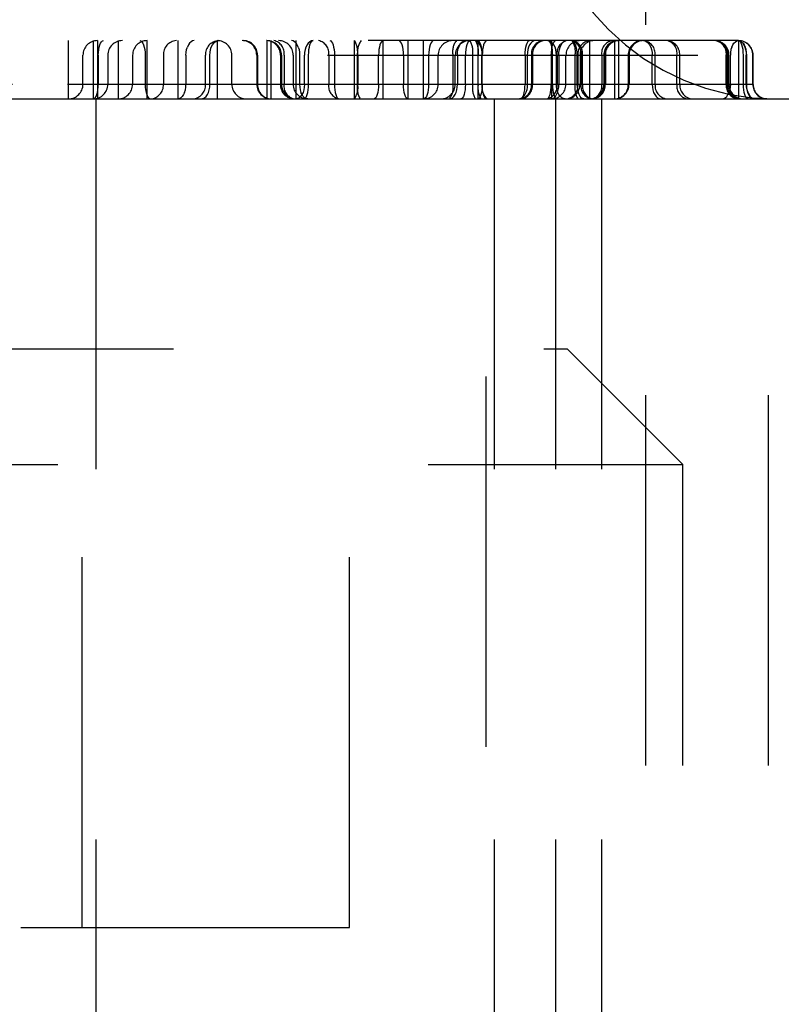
# Model space of a CAD drawing. Header units: inches. Extents: x 1907 to 2452, y -210 to -54.
# Tile 14 of 256: x 1920.145 to 1920.35, y -164.633 to -164.367. Entities that reach past the tile are written whole.
import ezdxf

# ---------------------------------------------------------------- set-up
doc = ezdxf.new("R2010")
doc.units = ezdxf.units.IN
doc.header["$LTSCALE"] = 0.5
doc.header["$MEASUREMENT"] = 0
doc.linetypes.add('HIDDEN', pattern=[0.22499999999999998, 0.15, -0.075])
doc.layers.add('SID-M-H', color=4, linetype='HIDDEN')
doc.layers.add('SID-M-S', color=105, linetype='Continuous')

msp = doc.modelspace()

# ---------------------------------------------------------------- linework, layer by layer
at = {"layer": 'SID-M-H'}
for p, q in [((1920.313759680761, -164.2685100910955), (1920.313759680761, -166.6900100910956)), ((1920.338858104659, -164.3727620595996), (1920.031771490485, -164.3727620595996)), ((1920.157923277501, -164.3885100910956), (1920.157923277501, -164.3727620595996)), ((1920.164624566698, -164.3727620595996), (1920.164624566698, -164.3885100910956)), ((1920.165797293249, -164.3727620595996), (1920.165797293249, -164.3885100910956)), ((1920.166232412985, -164.3745117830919), (1920.166403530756, -164.3739151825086)), ((1920.166403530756, -164.3739151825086), (1920.166612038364, -164.3734255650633)), ((1920.166612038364, -164.3734255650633), (1920.166849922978, -164.3730617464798)), ((1920.166849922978, -164.3730617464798), (1920.167108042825, -164.3728377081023)), ((1920.167108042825, -164.3728377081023), (1920.167376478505, -164.3727620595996)), ((1920.171325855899, -164.3727620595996), (1920.171325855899, -164.3885100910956)), ((1920.177250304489, -164.3727620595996), (1920.177525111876, -164.3728377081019)), ((1920.177525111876, -164.3728377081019), (1920.177789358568, -164.3730617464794)), ((1920.177789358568, -164.3730617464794), (1920.178032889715, -164.3734255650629)), ((1920.178032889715, -164.3734255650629), (1920.17824634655, -164.3739151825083)), ((1920.17824634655, -164.3739151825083), (1920.178421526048, -164.3745117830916)), ((1920.179199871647, -164.3885100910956), (1920.179199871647, -164.3727620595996)), ((1920.187451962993, -164.3727620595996), (1920.187451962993, -164.3885100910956)), ((1920.190317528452, -164.3739151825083), (1920.190041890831, -164.3745117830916)), ((1920.190653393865, -164.3734255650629), (1920.190317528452, -164.3739151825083)), ((1920.191036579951, -164.3730617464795), (1920.190653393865, -164.3734255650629)), ((1920.191452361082, -164.3728377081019), (1920.191036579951, -164.3730617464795)), ((1920.191884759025, -164.3727620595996), (1920.191452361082, -164.3728377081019)), ((1920.196511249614, -164.3745117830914), (1920.196801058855, -164.3739151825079)), ((1920.196801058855, -164.3739151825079), (1920.197154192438, -164.3734255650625)), ((1920.197154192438, -164.3734255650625), (1920.197557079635, -164.373061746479)), ((1920.197557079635, -164.373061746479), (1920.19799423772, -164.3728377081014)), ((1920.19799423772, -164.3728377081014), (1920.19844886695, -164.3727620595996)), ((1920.198131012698, -164.3727620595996), (1920.198131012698, -164.3885100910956)), ((1920.211533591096, -164.3727620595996), (1920.211533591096, -164.3885100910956)), ((1920.212706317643, -164.3885100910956), (1920.212706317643, -164.3727620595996)), ((1920.218588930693, -164.3728377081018), (1920.218161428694, -164.3727620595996)), ((1920.219000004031, -164.3730617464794), (1920.218588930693, -164.3728377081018)), ((1920.219378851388, -164.3734255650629), (1920.219000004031, -164.3730617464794)), ((1920.219710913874, -164.3739151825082), (1920.219378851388, -164.3734255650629)), ((1920.219407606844, -164.3885100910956), (1920.219407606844, -164.3727620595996)), ((1920.219983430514, -164.3745117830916), (1920.219710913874, -164.3739151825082)), ((1920.222345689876, -164.3739151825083), (1920.222055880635, -164.3745117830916)), ((1920.222698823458, -164.3734255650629), (1920.222345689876, -164.3739151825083)), ((1920.223101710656, -164.3730617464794), (1920.222698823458, -164.3734255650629)), ((1920.222977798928, -164.374511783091), (1920.223129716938, -164.3739151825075)), ((1920.223538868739, -164.3728377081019), (1920.223101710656, -164.3730617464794)), ((1920.223129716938, -164.3739151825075), (1920.223314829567, -164.373425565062)), ((1920.223314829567, -164.373425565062), (1920.223526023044, -164.3730617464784)), ((1920.223526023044, -164.3730617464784), (1920.223755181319, -164.3728377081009)), ((1920.22399349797, -164.3727620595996), (1920.223538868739, -164.3728377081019)), ((1920.223755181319, -164.3728377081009), (1920.22399349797, -164.3727620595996)), ((1920.228526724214, -164.3727620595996), (1920.228765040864, -164.3728377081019)), ((1920.228765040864, -164.3728377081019), (1920.228994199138, -164.3730617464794)), ((1920.228994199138, -164.3730617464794), (1920.229205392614, -164.3734255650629)), ((1920.229205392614, -164.3734255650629), (1920.229390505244, -164.3739151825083)), ((1920.229390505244, -164.3739151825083), (1920.229542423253, -164.3745117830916)), ((1920.235099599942, -164.3727620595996), (1920.235099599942, -164.3885100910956)), ((1920.235192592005, -164.3885100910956), (1920.235192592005, -164.3727620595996)), ((1920.24203821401, -164.3739151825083), (1920.241886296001, -164.3745117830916)), ((1920.24222332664, -164.3734255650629), (1920.24203821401, -164.3739151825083)), ((1920.242434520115, -164.3730617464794), (1920.24222332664, -164.3734255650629)), ((1920.24266367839, -164.3728377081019), (1920.242434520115, -164.3730617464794)), ((1920.24290199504, -164.3727620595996), (1920.24266367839, -164.3728377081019)), ((1920.24290199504, -164.3885100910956), (1920.24290199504, -164.3727620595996)), ((1920.247398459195, -164.3728377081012), (1920.247160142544, -164.3727620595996)), ((1920.24762761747, -164.3730617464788), (1920.247398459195, -164.3728377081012)), ((1920.247838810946, -164.3734255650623), (1920.24762761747, -164.3730617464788)), ((1920.248023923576, -164.3739151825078), (1920.247838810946, -164.3734255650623)), ((1920.248175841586, -164.3745117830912), (1920.248023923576, -164.3739151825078)), ((1920.249603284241, -164.3727620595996), (1920.249603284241, -164.3885100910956)), ((1920.253823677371, -164.3885100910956), (1920.253823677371, -164.3727620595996)), ((1920.25559207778, -164.3739151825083), (1920.255421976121, -164.3745117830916)), ((1920.255799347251, -164.3734255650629), (1920.25559207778, -164.3739151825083)), ((1920.256035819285, -164.3730617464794), (1920.255799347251, -164.3734255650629)), ((1920.256292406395, -164.3728377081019), (1920.256035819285, -164.3730617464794)), ((1920.25655924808, -164.3727620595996), (1920.256292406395, -164.3728377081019)), ((1920.26330525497, -164.3745117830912), (1920.263572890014, -164.3739151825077)), ((1920.263305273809, -164.3745117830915), (1920.263572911, -164.3739151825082)), ((1920.263572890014, -164.3739151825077), (1920.263899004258, -164.3734255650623)), ((1920.263572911, -164.3739151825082), (1920.263899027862, -164.3734255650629)), ((1920.263899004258, -164.3734255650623), (1920.264271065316, -164.3730617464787)), ((1920.263899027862, -164.3734255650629), (1920.264271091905, -164.3730617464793)), ((1920.264271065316, -164.3730617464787), (1920.264674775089, -164.3728377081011)), ((1920.264271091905, -164.3730617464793), (1920.264674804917, -164.3728377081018)), ((1920.264674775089, -164.3728377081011), (1920.265094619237, -164.3727620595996)), ((1920.264674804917, -164.3728377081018), (1920.265094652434, -164.3727620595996)), ((1920.265452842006, -164.3739151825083), (1920.265300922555, -164.3745117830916)), ((1920.265452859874, -164.3739151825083), (1920.265300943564, -164.3745117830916)), ((1920.265637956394, -164.3734255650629), (1920.265452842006, -164.3739151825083)), ((1920.265637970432, -164.3734255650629), (1920.265452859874, -164.3739151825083)), ((1920.265849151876, -164.3730617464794), (1920.265637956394, -164.3734255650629)), ((1920.265849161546, -164.3730617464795), (1920.265637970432, -164.3734255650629)), ((1920.266078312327, -164.3728377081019), (1920.265849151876, -164.3730617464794)), ((1920.266078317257, -164.3728377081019), (1920.265849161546, -164.3730617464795)), ((1920.266316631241, -164.3727620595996), (1920.266078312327, -164.3728377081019)), ((1920.266316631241, -164.3727620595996), (1920.266078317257, -164.3728377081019)), ((1920.267815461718, -164.3727620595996), (1920.26815319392, -164.3728377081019)), ((1920.26815319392, -164.3728377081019), (1920.268477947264, -164.3730617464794)), ((1920.268153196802, -164.3728377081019), (1920.268477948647, -164.3730617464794)), ((1920.268454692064, -164.3727620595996), (1920.268454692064, -164.3885100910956)), ((1920.268693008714, -164.3728377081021), (1920.268454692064, -164.3727620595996)), ((1920.268477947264, -164.3730617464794), (1920.268777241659, -164.3734255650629)), ((1920.268477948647, -164.3730617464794), (1920.268777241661, -164.3734255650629)), ((1920.268922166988, -164.3730617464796), (1920.268693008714, -164.3728377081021)), ((1920.268777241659, -164.3734255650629), (1920.269039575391, -164.3739151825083)), ((1920.268777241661, -164.3734255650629), (1920.269039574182, -164.3739151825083)), ((1920.269133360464, -164.3734255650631), (1920.268922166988, -164.3730617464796)), ((1920.269039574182, -164.3739151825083), (1920.269254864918, -164.3745117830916)), ((1920.269039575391, -164.3739151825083), (1920.269254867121, -164.3745117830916)), ((1920.269318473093, -164.3739151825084), (1920.269133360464, -164.3734255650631)), ((1920.269470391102, -164.3745117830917), (1920.269318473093, -164.3739151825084)), ((1920.270034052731, -164.3739151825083), (1920.269882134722, -164.3745117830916)), ((1920.27021916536, -164.3734255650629), (1920.270034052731, -164.3739151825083)), ((1920.270430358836, -164.3730617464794), (1920.27021916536, -164.3734255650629)), ((1920.270659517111, -164.3728377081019), (1920.270430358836, -164.3730617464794)), ((1920.270897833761, -164.3727620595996), (1920.270659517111, -164.3728377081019)), ((1920.281412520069, -164.3745117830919), (1920.281564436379, -164.3739151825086)), ((1920.281412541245, -164.374511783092), (1920.281564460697, -164.3739151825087)), ((1920.281564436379, -164.3739151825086), (1920.281749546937, -164.3734255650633)), ((1920.281564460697, -164.3739151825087), (1920.281749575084, -164.3734255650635)), ((1920.281749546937, -164.3734255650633), (1920.28196073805, -164.3730617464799)), ((1920.281749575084, -164.3734255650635), (1920.281960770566, -164.37306174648)), ((1920.28196073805, -164.3730617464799), (1920.282189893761, -164.3728377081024)), ((1920.281960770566, -164.37306174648), (1920.282189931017, -164.3728377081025)), ((1920.282454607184, -164.3739151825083), (1920.28218697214, -164.3745117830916)), ((1920.282454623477, -164.3739151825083), (1920.282186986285, -164.3745117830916)), ((1920.282189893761, -164.3728377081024), (1920.282428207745, -164.3727620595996)), ((1920.282189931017, -164.3728377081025), (1920.28242824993, -164.3727620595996)), ((1920.282780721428, -164.3734255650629), (1920.282454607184, -164.3739151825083)), ((1920.282780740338, -164.3734255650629), (1920.282454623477, -164.3739151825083)), ((1920.283152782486, -164.3730617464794), (1920.282780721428, -164.3734255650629)), ((1920.283152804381, -164.3730617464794), (1920.282780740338, -164.3734255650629)), ((1920.283556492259, -164.3728377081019), (1920.283152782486, -164.3730617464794)), ((1920.283556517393, -164.3728377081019), (1920.283152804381, -164.3730617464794)), ((1920.283976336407, -164.3727620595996), (1920.283556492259, -164.3728377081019)), ((1920.28397636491, -164.3727620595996), (1920.283556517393, -164.3728377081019)), ((1920.287817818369, -164.3728377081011), (1920.287363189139, -164.3727620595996)), ((1920.287363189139, -164.3727620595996), (1920.287601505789, -164.3728377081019)), ((1920.287601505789, -164.3728377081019), (1920.287830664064, -164.3730617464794)), ((1920.288254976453, -164.3730617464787), (1920.287817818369, -164.3728377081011)), ((1920.287830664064, -164.3730617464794), (1920.288041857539, -164.3734255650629)), ((1920.288041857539, -164.3734255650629), (1920.288226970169, -164.3739151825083)), ((1920.288226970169, -164.3739151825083), (1920.288378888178, -164.3745117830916)), ((1920.288657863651, -164.3734255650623), (1920.288254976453, -164.3730617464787)), ((1920.288313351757, -164.3727620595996), (1920.288313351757, -164.3885100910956)), ((1920.288515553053, -164.3745117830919), (1920.288667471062, -164.3739151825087)), ((1920.289010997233, -164.3739151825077), (1920.288657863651, -164.3734255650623)), ((1920.288667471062, -164.3739151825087), (1920.288852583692, -164.3734255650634)), ((1920.288852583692, -164.3734255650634), (1920.289063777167, -164.3730617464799)), ((1920.289300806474, -164.3745117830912), (1920.289010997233, -164.3739151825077)), ((1920.289063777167, -164.3730617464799), (1920.289292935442, -164.3728377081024)), ((1920.289292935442, -164.3728377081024), (1920.289531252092, -164.3727620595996)), ((1920.290671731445, -164.3745117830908), (1920.290922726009, -164.3739151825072)), ((1920.290922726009, -164.3739151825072), (1920.291228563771, -164.3734255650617)), ((1920.291228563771, -164.3734255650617), (1920.291577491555, -164.3730617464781)), ((1920.291577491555, -164.3730617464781), (1920.291956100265, -164.3728377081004)), ((1920.291956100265, -164.3728377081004), (1920.292349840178, -164.3727620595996)), ((1920.293922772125, -164.3728377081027), (1920.293585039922, -164.3727620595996)), ((1920.294247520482, -164.3730617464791), (1920.293922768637, -164.3728377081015)), ((1920.294247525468, -164.3730617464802), (1920.293922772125, -164.3728377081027)), ((1920.294546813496, -164.3734255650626), (1920.294247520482, -164.3730617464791)), ((1920.294546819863, -164.3734255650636), (1920.294247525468, -164.3730617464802)), ((1920.294809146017, -164.373915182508), (1920.294546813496, -164.3734255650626)), ((1920.294809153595, -164.3739151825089), (1920.294546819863, -164.3734255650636)), ((1920.295024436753, -164.3745117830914), (1920.294809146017, -164.373915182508)), ((1920.295024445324, -164.3745117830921), (1920.294809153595, -164.3739151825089)), ((1920.298650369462, -164.3727620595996), (1920.298650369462, -164.3885100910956)), ((1920.305351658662, -164.3727620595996), (1920.305351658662, -164.3885100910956)), ((1920.30652438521, -164.3885100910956), (1920.30652438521, -164.3727620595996)), ((1920.313206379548, -164.3727620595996), (1920.313661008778, -164.3728377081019)), ((1920.313661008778, -164.3728377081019), (1920.314098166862, -164.3730617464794)), ((1920.314098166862, -164.3730617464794), (1920.31450105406, -164.3734255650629)), ((1920.31450105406, -164.3734255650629), (1920.314854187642, -164.3739151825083)), ((1920.314854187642, -164.3739151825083), (1920.315143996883, -164.3745117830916)), ((1920.337015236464, -164.3745117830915), (1920.337290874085, -164.3739151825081)), ((1920.337290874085, -164.3739151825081), (1920.337626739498, -164.3734255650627)), ((1920.337626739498, -164.3734255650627), (1920.338009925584, -164.3730617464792)), ((1920.338009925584, -164.3730617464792), (1920.338425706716, -164.3728377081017)), ((1920.338425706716, -164.3728377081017), (1920.338858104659, -164.3727620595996)), ((1920.338858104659, -164.3727620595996), (1920.338858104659, -164.3885100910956)), ((1920.339111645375, -164.3728377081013), (1920.338858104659, -164.3727620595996)), ((1920.338858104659, -164.3727620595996), (1920.339259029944, -164.3728377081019)), ((1920.338858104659, -164.3727620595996), (1920.339285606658, -164.3728377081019)), ((1920.339355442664, -164.3730617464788), (1920.339111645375, -164.3728377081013)), ((1920.339259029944, -164.3728377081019), (1920.339644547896, -164.3730617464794)), ((1920.339285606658, -164.3728377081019), (1920.339696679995, -164.3730617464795)), ((1920.339580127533, -164.3734255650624), (1920.339355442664, -164.3730617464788)), ((1920.339777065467, -164.3739151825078), (1920.339580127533, -164.3734255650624)), ((1920.339644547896, -164.3730617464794), (1920.339999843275, -164.3734255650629)), ((1920.339696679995, -164.3730617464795), (1920.340075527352, -164.3734255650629)), ((1920.339938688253, -164.3745117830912), (1920.339777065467, -164.3739151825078)), ((1920.339999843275, -164.3734255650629), (1920.34031126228, -164.3739151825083)), ((1920.340075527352, -164.3734255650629), (1920.340407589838, -164.3739151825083)), ((1920.34031126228, -164.3739151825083), (1920.340566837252, -164.3745117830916)), ((1920.340407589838, -164.3739151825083), (1920.340680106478, -164.3745117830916)), ((1920.166000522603, -164.3766990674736), (1920.16602696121, -164.3759309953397)), ((1920.16602696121, -164.3759309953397), (1920.16610526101, -164.3751924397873)), ((1920.16610526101, -164.3751924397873), (1920.166232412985, -164.3745117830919)), ((1920.178421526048, -164.3745117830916), (1920.178551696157, -164.3751924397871)), ((1920.178551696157, -164.3751924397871), (1920.178631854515, -164.3759309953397)), ((1920.178631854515, -164.3759309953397), (1920.178658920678, -164.3766990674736)), ((1920.18966835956, -164.3766990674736), (1920.189710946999, -164.3759309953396)), ((1920.189710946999, -164.3759309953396), (1920.189837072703, -164.375192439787)), ((1920.189837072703, -164.375192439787), (1920.190041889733, -164.3745117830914)), ((1920.196118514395, -164.3766990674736), (1920.196163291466, -164.3759309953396)), ((1920.196163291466, -164.3759309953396), (1920.196295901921, -164.3751924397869)), ((1920.196295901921, -164.3751924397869), (1920.196511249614, -164.3745117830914)), ((1920.219983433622, -164.3745117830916), (1920.220185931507, -164.3751924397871)), ((1920.220185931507, -164.3751924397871), (1920.220310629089, -164.3759309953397)), ((1920.220310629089, -164.3759309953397), (1920.220352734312, -164.3766990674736)), ((1920.221707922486, -164.3759309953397), (1920.221663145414, -164.3766990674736)), ((1920.221840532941, -164.3751924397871), (1920.221707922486, -164.3759309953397)), ((1920.222055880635, -164.3745117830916), (1920.221840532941, -164.3751924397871)), ((1920.222771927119, -164.3766990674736), (1920.222795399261, -164.3759309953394)), ((1920.222795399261, -164.3759309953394), (1920.222864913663, -164.3751924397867)), ((1920.222864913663, -164.3751924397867), (1920.222977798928, -164.374511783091)), ((1920.229542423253, -164.3745117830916), (1920.229655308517, -164.3751924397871)), ((1920.229655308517, -164.3751924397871), (1920.22972482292, -164.3759309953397)), ((1920.22972482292, -164.3759309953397), (1920.22974829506, -164.3766990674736)), ((1920.241703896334, -164.3759309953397), (1920.241680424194, -164.3766990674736)), ((1920.241773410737, -164.3751924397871), (1920.241703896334, -164.3759309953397)), ((1920.241886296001, -164.3745117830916), (1920.241773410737, -164.3751924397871)), ((1920.24828872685, -164.3751924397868), (1920.248175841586, -164.3745117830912)), ((1920.248358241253, -164.3759309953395), (1920.24828872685, -164.3751924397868)), ((1920.248381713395, -164.3766990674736), (1920.248358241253, -164.3759309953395)), ((1920.255217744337, -164.3759309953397), (1920.255191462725, -164.3766990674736)), ((1920.255295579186, -164.3751924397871), (1920.255217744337, -164.3759309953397)), ((1920.255421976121, -164.3745117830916), (1920.255295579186, -164.3751924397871)), ((1920.262942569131, -164.3766990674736), (1920.26298392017, -164.3759309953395)), ((1920.26298392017, -164.3759309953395), (1920.263106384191, -164.3751924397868)), ((1920.262983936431, -164.3759309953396), (1920.263106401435, -164.3751924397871)), ((1920.263106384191, -164.3751924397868), (1920.26330525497, -164.3745117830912)), ((1920.263106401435, -164.3751924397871), (1920.263305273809, -164.3745117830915)), ((1920.265118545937, -164.3759309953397), (1920.265095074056, -164.3766990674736)), ((1920.265188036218, -164.3751924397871), (1920.265118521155, -164.3759309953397)), ((1920.265188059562, -164.3751924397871), (1920.265118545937, -164.3759309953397)), ((1920.265300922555, -164.3745117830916), (1920.265188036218, -164.3751924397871)), ((1920.265300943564, -164.3745117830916), (1920.265188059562, -164.3751924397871)), ((1920.269254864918, -164.3745117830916), (1920.269414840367, -164.3751924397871)), ((1920.269254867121, -164.3745117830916), (1920.269414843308, -164.3751924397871)), ((1920.269414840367, -164.3751924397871), (1920.269513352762, -164.3759309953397)), ((1920.269583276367, -164.3751924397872), (1920.269470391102, -164.3745117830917)), ((1920.269513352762, -164.3759309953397), (1920.269546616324, -164.3766990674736)), ((1920.269652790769, -164.3759309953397), (1920.269583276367, -164.3751924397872)), ((1920.26967626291, -164.3766990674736), (1920.269652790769, -164.3759309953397)), ((1920.269699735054, -164.3759309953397), (1920.26967626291, -164.3766990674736)), ((1920.269769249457, -164.3751924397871), (1920.269699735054, -164.3759309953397)), ((1920.269882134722, -164.3745117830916), (1920.269769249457, -164.3751924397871)), ((1920.281206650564, -164.3766990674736), (1920.281230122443, -164.3759309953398)), ((1920.281230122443, -164.3759309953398), (1920.281299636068, -164.3751924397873)), ((1920.281230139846, -164.3759309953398), (1920.281299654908, -164.3751924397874)), ((1920.281299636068, -164.3751924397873), (1920.281412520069, -164.3745117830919)), ((1920.281299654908, -164.3751924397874), (1920.281412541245, -164.374511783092)), ((1920.281865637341, -164.3759309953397), (1920.2818242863, -164.3766990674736)), ((1920.281988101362, -164.3751924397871), (1920.281865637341, -164.3759309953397)), ((1920.281988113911, -164.3751924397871), (1920.281865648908, -164.3759309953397)), ((1920.28218697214, -164.3745117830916), (1920.281988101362, -164.3751924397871)), ((1920.282186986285, -164.3745117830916), (1920.281988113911, -164.3751924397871)), ((1920.288309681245, -164.3766990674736), (1920.288333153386, -164.3759309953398)), ((1920.288333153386, -164.3759309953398), (1920.288402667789, -164.3751924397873)), ((1920.288378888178, -164.3745117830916), (1920.288491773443, -164.3751924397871)), ((1920.288402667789, -164.3751924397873), (1920.288515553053, -164.3745117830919)), ((1920.288491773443, -164.3751924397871), (1920.288561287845, -164.3759309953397)), ((1920.288561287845, -164.3759309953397), (1920.288584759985, -164.3766990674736)), ((1920.289516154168, -164.3751924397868), (1920.289300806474, -164.3745117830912)), ((1920.289648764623, -164.3759309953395), (1920.289516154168, -164.3751924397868)), ((1920.289693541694, -164.3766990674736), (1920.289648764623, -164.3759309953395)), ((1920.290331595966, -164.3766990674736), (1920.290370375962, -164.3759309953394)), ((1920.290370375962, -164.3759309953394), (1920.290485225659, -164.3751924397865)), ((1920.290485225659, -164.3751924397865), (1920.290671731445, -164.3745117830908)), ((1920.295184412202, -164.375192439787), (1920.295024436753, -164.3745117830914)), ((1920.295184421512, -164.3751924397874), (1920.295024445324, -164.3745117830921)), ((1920.295282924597, -164.3759309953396), (1920.295184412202, -164.375192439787)), ((1920.295316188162, -164.3766990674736), (1920.295282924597, -164.3759309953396)), ((1920.315143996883, -164.3745117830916), (1920.315359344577, -164.3751924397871)), ((1920.315359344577, -164.3751924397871), (1920.315491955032, -164.3759309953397)), ((1920.315491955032, -164.3759309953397), (1920.315536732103, -164.3766990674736)), ((1920.336684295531, -164.3759309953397), (1920.336641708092, -164.3766990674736)), ((1920.336810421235, -164.3751924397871), (1920.336684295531, -164.3759309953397)), ((1920.337015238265, -164.3745117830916), (1920.336810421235, -164.3751924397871)), ((1920.340058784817, -164.3751924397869), (1920.339938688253, -164.3745117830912)), ((1920.340132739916, -164.3759309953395), (1920.340058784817, -164.3751924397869)), ((1920.340157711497, -164.3766990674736), (1920.340132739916, -164.3759309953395)), ((1920.340566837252, -164.3745117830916), (1920.340756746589, -164.3751924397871)), ((1920.340882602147, -164.3751924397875), (1920.340680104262, -164.3745117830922)), ((1920.340756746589, -164.3751924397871), (1920.340873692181, -164.3759309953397)), ((1920.340873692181, -164.3759309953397), (1920.340913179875, -164.3766990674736)), ((1920.341007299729, -164.3759309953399), (1920.340882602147, -164.3751924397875)), ((1920.34104940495, -164.3766990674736), (1920.341007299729, -164.3759309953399)), ((1920.027834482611, -164.3766990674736), (1920.257703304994, -164.3766990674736)), ((1920.027834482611, -164.3766990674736), (1920.342795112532, -164.3766990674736)), ((1920.161860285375, -164.3845730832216), (1920.161860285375, -164.3766990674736)), ((1920.166000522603, -164.3766990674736), (1920.166000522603, -164.3845730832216)), ((1920.168561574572, -164.3766990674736), (1920.168561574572, -164.3845730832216)), ((1920.175262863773, -164.3766990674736), (1920.175262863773, -164.3845730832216)), ((1920.178658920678, -164.3766990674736), (1920.178658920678, -164.3845730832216)), ((1920.183573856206, -164.3766990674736), (1920.183573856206, -164.3845730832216)), ((1920.18966835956, -164.3766990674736), (1920.18966835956, -164.3845730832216)), ((1920.194942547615, -164.3845730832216), (1920.194942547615, -164.3766990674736)), ((1920.196118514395, -164.3845730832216), (1920.196118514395, -164.3766990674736)), ((1920.202068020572, -164.3845730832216), (1920.202068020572, -164.3766990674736)), ((1920.208769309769, -164.3766990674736), (1920.208769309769, -164.3845730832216)), ((1920.208979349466, -164.3766990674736), (1920.208979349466, -164.3845730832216)), ((1920.21516830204, -164.3766990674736), (1920.21516830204, -164.3845730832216)), ((1920.215470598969, -164.3766990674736), (1920.215470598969, -164.3845730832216)), ((1920.216140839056, -164.3766990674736), (1920.216140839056, -164.3845730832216)), ((1920.218607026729, -164.3766990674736), (1920.218607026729, -164.3845730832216)), ((1920.220352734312, -164.3766990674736), (1920.220352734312, -164.3845730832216)), ((1920.221663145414, -164.3845730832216), (1920.221663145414, -164.3766990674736)), ((1920.222771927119, -164.3845730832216), (1920.222771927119, -164.3766990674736)), ((1920.228215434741, -164.3766990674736), (1920.228215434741, -164.3845730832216)), ((1920.22974829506, -164.3766990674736), (1920.22974829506, -164.3845730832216)), ((1920.23594922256, -164.3845730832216), (1920.23594922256, -164.3766990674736)), ((1920.236035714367, -164.3766990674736), (1920.236035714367, -164.3845730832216)), ((1920.241680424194, -164.3845730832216), (1920.241680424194, -164.3766990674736)), ((1920.248381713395, -164.3766990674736), (1920.248381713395, -164.3845730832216)), ((1920.255191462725, -164.3766990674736), (1920.255191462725, -164.3845730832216)), ((1920.257760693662, -164.3845730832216), (1920.257760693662, -164.3766990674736)), ((1920.261726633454, -164.3766990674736), (1920.261726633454, -164.3845730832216)), ((1920.262379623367, -164.3845730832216), (1920.262379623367, -164.3766990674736)), ((1920.262942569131, -164.3766990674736), (1920.262942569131, -164.3845730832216)), ((1920.265095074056, -164.3845730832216), (1920.265095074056, -164.3766990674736)), ((1920.267073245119, -164.3845730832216), (1920.267073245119, -164.3766990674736)), ((1920.268572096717, -164.3845730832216), (1920.268572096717, -164.3766990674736)), ((1920.269546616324, -164.3845730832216), (1920.269546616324, -164.3766990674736)), ((1920.26967626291, -164.3845730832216), (1920.26967626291, -164.3766990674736)), ((1920.281206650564, -164.3766990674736), (1920.281206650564, -164.3845730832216)), ((1920.2818242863, -164.3766990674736), (1920.2818242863, -164.3845730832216)), ((1920.282926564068, -164.3766990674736), (1920.282926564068, -164.3845730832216)), ((1920.283239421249, -164.3766990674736), (1920.283239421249, -164.3845730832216)), ((1920.288309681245, -164.3766990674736), (1920.288309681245, -164.3845730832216)), ((1920.288584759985, -164.3845730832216), (1920.288584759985, -164.3766990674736)), ((1920.289693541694, -164.3845730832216), (1920.289693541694, -164.3766990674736)), ((1920.289842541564, -164.3766990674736), (1920.289842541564, -164.3845730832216)), ((1920.290331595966, -164.3766990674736), (1920.290331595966, -164.3845730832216)), ((1920.292250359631, -164.3845730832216), (1920.292250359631, -164.3766990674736)), ((1920.294729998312, -164.3845730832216), (1920.294729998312, -164.3766990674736)), ((1920.295316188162, -164.3845730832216), (1920.295316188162, -164.3766990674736)), ((1920.295496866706, -164.3766990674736), (1920.295496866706, -164.3845730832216)), ((1920.296057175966, -164.3766990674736), (1920.296057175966, -164.3845730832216)), ((1920.296339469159, -164.3845730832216), (1920.296339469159, -164.3766990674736)), ((1920.296727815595, -164.3845730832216), (1920.296727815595, -164.3766990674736)), ((1920.301917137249, -164.3766990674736), (1920.301917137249, -164.3845730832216)), ((1920.302465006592, -164.3766990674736), (1920.302465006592, -164.3845730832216)), ((1920.302587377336, -164.3766990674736), (1920.302587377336, -164.3845730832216)), ((1920.302889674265, -164.3766990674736), (1920.302889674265, -164.3845730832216)), ((1920.30907862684, -164.3766990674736), (1920.30907862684, -164.3845730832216)), ((1920.309288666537, -164.3766990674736), (1920.309288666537, -164.3845730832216)), ((1920.315536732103, -164.3845730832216), (1920.315536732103, -164.3766990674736)), ((1920.316331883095, -164.3845730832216), (1920.316331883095, -164.3766990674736)), ((1920.322231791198, -164.3845730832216), (1920.322231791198, -164.3766990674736)), ((1920.322983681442, -164.3845730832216), (1920.322983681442, -164.3766990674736)), ((1920.335543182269, -164.3845730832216), (1920.335543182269, -164.3766990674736)), ((1920.335850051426, -164.3845730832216), (1920.335850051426, -164.3766990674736)), ((1920.336201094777, -164.3845730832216), (1920.336201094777, -164.3766990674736)), ((1920.336275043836, -164.3845730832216), (1920.336275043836, -164.3766990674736)), ((1920.336641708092, -164.3845730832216), (1920.336641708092, -164.3766990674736)), ((1920.340157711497, -164.3845730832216), (1920.340157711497, -164.3766990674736)), ((1920.340913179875, -164.3845730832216), (1920.340913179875, -164.3766990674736)), ((1920.34104940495, -164.3845730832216), (1920.34104940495, -164.3766990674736)), ((1920.342715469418, -164.3845730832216), (1920.342715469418, -164.3766990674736)), ((1920.342795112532, -164.3845730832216), (1920.342795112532, -164.3766990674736)), ((1920.257703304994, -164.3845730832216), (1920.027834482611, -164.3845730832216)), ((1920.342795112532, -164.3845730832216), (1920.027834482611, -164.3845730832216)), ((1920.165974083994, -164.3853411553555), (1920.166000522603, -164.3845730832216)), ((1920.178658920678, -164.3845730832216), (1920.178685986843, -164.3853411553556)), ((1920.189625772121, -164.3853411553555), (1920.18966835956, -164.3845730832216)), ((1920.196073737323, -164.3853411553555), (1920.196118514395, -164.3845730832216)), ((1920.220352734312, -164.3845730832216), (1920.220394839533, -164.3853411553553)), ((1920.221663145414, -164.3845730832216), (1920.221618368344, -164.3853411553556)), ((1920.222748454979, -164.3853411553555), (1920.222771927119, -164.3845730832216)), ((1920.22974829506, -164.3845730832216), (1920.229771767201, -164.3853411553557)), ((1920.241680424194, -164.3845730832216), (1920.241656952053, -164.3853411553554)), ((1920.248405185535, -164.3853411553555), (1920.248381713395, -164.3845730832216)), ((1920.255191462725, -164.3845730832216), (1920.255165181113, -164.3853411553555)), ((1920.262901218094, -164.3853411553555), (1920.262942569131, -164.3845730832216)), ((1920.265095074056, -164.3845730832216), (1920.265071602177, -164.3853411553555)), ((1920.269546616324, -164.3845730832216), (1920.269579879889, -164.3853411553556)), ((1920.26967626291, -164.3845730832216), (1920.269652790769, -164.3853411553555)), ((1920.269699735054, -164.3853411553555), (1920.26967626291, -164.3845730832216)), ((1920.281183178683, -164.3853411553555), (1920.281206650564, -164.3845730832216)), ((1920.2818242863, -164.3845730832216), (1920.281782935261, -164.3853411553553)), ((1920.288286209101, -164.3853411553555), (1920.288309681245, -164.3845730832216)), ((1920.288584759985, -164.3845730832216), (1920.288608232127, -164.3853411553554)), ((1920.289738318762, -164.3853411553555), (1920.289693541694, -164.3845730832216)), ((1920.29029281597, -164.3853411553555), (1920.290331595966, -164.3845730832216)), ((1920.295349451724, -164.3853411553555), (1920.295316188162, -164.3845730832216)), ((1920.315536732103, -164.3845730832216), (1920.315581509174, -164.3853411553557)), ((1920.336641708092, -164.3845730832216), (1920.336599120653, -164.3853411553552)), ((1920.340182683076, -164.3853411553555), (1920.340157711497, -164.3845730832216)), ((1920.340913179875, -164.3845730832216), (1920.340952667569, -164.3853411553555)), ((1920.341091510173, -164.3853411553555), (1920.34104940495, -164.3845730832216)), ((1920.165597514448, -164.3873569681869), (1920.165768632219, -164.3867603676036)), ((1920.165768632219, -164.3867603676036), (1920.165895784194, -164.3860797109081)), ((1920.165895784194, -164.3860797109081), (1920.165974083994, -164.3853411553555)), ((1920.178685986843, -164.3853411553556), (1920.178766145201, -164.3860797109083)), ((1920.178766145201, -164.3860797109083), (1920.178896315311, -164.3867603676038)), ((1920.178896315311, -164.3867603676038), (1920.179071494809, -164.3873569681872)), ((1920.189294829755, -164.3867603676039), (1920.189019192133, -164.3873569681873)), ((1920.189294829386, -164.3867603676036), (1920.189499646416, -164.3860797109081)), ((1920.189499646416, -164.3860797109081), (1920.189625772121, -164.3853411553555)), ((1920.195435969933, -164.3873569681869), (1920.195725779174, -164.3867603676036)), ((1920.195725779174, -164.3867603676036), (1920.195941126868, -164.3860797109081)), ((1920.195941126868, -164.3860797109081), (1920.196073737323, -164.3853411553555)), ((1920.220394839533, -164.3853411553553), (1920.220519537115, -164.3860797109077)), ((1920.220519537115, -164.3860797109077), (1920.220722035, -164.386760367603)), ((1920.220994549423, -164.3873569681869), (1920.220722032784, -164.3867603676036)), ((1920.221270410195, -164.3867603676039), (1920.220980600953, -164.3873569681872)), ((1920.221485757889, -164.3860797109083), (1920.221270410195, -164.3867603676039)), ((1920.221618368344, -164.3853411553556), (1920.221485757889, -164.3860797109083)), ((1920.222414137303, -164.3873569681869), (1920.222566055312, -164.3867603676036)), ((1920.222566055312, -164.3867603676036), (1920.222678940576, -164.3860797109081)), ((1920.222678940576, -164.3860797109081), (1920.222748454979, -164.3853411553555)), ((1920.229771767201, -164.3853411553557), (1920.229841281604, -164.3860797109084)), ((1920.229841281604, -164.3860797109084), (1920.229954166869, -164.386760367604)), ((1920.229954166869, -164.386760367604), (1920.230106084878, -164.3873569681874)), ((1920.241474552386, -164.3867603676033), (1920.241322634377, -164.3873569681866)), ((1920.24158743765, -164.3860797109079), (1920.241474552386, -164.3867603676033)), ((1920.241656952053, -164.3853411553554), (1920.24158743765, -164.3860797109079)), ((1920.248474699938, -164.3860797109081), (1920.248405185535, -164.3853411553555)), ((1920.248587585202, -164.3867603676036), (1920.248474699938, -164.3860797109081)), ((1920.248739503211, -164.3873569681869), (1920.248587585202, -164.3867603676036)), ((1920.254960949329, -164.3867603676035), (1920.25479084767, -164.3873569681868)), ((1920.255087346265, -164.386079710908), (1920.254960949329, -164.3867603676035)), ((1920.255165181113, -164.3853411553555), (1920.255087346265, -164.386079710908)), ((1920.262312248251, -164.3873569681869), (1920.262579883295, -164.3867603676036)), ((1920.26231225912, -164.3873569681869), (1920.262579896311, -164.3867603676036)), ((1920.262579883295, -164.3867603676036), (1920.262778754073, -164.3860797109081)), ((1920.262579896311, -164.3867603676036), (1920.262778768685, -164.3860797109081)), ((1920.262778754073, -164.3860797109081), (1920.262901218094, -164.3853411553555)), ((1920.262778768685, -164.3860797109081), (1920.262901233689, -164.3853411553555)), ((1920.264889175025, -164.3867603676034), (1920.264737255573, -164.3873569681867)), ((1920.264889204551, -164.3867603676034), (1920.264737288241, -164.3873569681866)), ((1920.265002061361, -164.386079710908), (1920.264889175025, -164.3867603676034)), ((1920.265002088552, -164.3860797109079), (1920.264889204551, -164.3867603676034)), ((1920.265071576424, -164.3853411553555), (1920.265002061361, -164.386079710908)), ((1920.265071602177, -164.3853411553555), (1920.265002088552, -164.3860797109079)), ((1920.269470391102, -164.3867603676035), (1920.269318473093, -164.3873569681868)), ((1920.269583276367, -164.386079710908), (1920.269470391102, -164.3867603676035)), ((1920.269579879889, -164.3853411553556), (1920.269678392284, -164.3860797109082)), ((1920.269652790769, -164.3853411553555), (1920.269583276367, -164.386079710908)), ((1920.269678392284, -164.3860797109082), (1920.269838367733, -164.3867603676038)), ((1920.269678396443, -164.3860797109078), (1920.26983837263, -164.3867603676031)), ((1920.269769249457, -164.3860797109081), (1920.269699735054, -164.3853411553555)), ((1920.269882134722, -164.3867603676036), (1920.269769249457, -164.3860797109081)), ((1920.269838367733, -164.3867603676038), (1920.270053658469, -164.3873569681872)), ((1920.26983837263, -164.3867603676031), (1920.27005366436, -164.3873569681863)), ((1920.270034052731, -164.3873569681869), (1920.269882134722, -164.3867603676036)), ((1920.280848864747, -164.3873569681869), (1920.281000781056, -164.3867603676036)), ((1920.280848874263, -164.3873569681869), (1920.281000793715, -164.3867603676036)), ((1920.281000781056, -164.3867603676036), (1920.281113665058, -164.3860797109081)), ((1920.281000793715, -164.3867603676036), (1920.281113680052, -164.3860797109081)), ((1920.281113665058, -164.3860797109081), (1920.281183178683, -164.3853411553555)), ((1920.281113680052, -164.3860797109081), (1920.281183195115, -164.3853411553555)), ((1920.281461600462, -164.386760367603), (1920.281193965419, -164.3873569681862)), ((1920.281461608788, -164.3867603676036), (1920.281193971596, -164.387356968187)), ((1920.28166047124, -164.3860797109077), (1920.281461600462, -164.386760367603)), ((1920.281660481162, -164.3860797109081), (1920.281461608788, -164.3867603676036)), ((1920.281782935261, -164.3853411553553), (1920.28166047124, -164.3860797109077)), ((1920.281782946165, -164.3853411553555), (1920.281660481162, -164.3860797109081)), ((1920.287951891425, -164.3873569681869), (1920.288103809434, -164.3867603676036)), ((1920.288103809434, -164.3867603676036), (1920.288216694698, -164.3860797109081)), ((1920.288216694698, -164.3860797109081), (1920.288286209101, -164.3853411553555)), ((1920.288608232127, -164.3853411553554), (1920.288677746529, -164.3860797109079)), ((1920.288677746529, -164.3860797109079), (1920.288790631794, -164.3867603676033)), ((1920.288790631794, -164.3867603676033), (1920.288942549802, -164.3873569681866)), ((1920.289870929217, -164.3860797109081), (1920.289738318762, -164.3853411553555)), ((1920.289740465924, -164.3873569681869), (1920.289991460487, -164.3867603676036)), ((1920.29008627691, -164.3867603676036), (1920.289870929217, -164.3860797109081)), ((1920.289991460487, -164.3867603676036), (1920.290177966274, -164.3860797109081)), ((1920.290376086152, -164.3873569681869), (1920.29008627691, -164.3867603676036)), ((1920.290177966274, -164.3860797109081), (1920.29029281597, -164.3853411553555)), ((1920.29544796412, -164.3860797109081), (1920.295349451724, -164.3853411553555)), ((1920.295607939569, -164.3867603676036), (1920.29544796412, -164.3860797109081)), ((1920.295607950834, -164.3867603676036), (1920.295447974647, -164.3860797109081)), ((1920.295823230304, -164.3873569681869), (1920.295607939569, -164.3867603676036)), ((1920.295823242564, -164.3873569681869), (1920.295607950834, -164.3867603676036)), ((1920.315581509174, -164.3853411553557), (1920.315714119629, -164.3860797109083)), ((1920.315714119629, -164.3860797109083), (1920.315929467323, -164.386760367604)), ((1920.315929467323, -164.386760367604), (1920.316219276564, -164.3873569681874)), ((1920.335992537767, -164.3873569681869), (1920.336268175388, -164.3867603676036)), ((1920.336472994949, -164.3860797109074), (1920.336268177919, -164.3867603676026)), ((1920.336599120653, -164.3853411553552), (1920.336472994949, -164.3860797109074)), ((1920.340256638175, -164.3860797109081), (1920.340182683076, -164.3853411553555)), ((1920.340376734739, -164.3867603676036), (1920.340256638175, -164.3860797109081)), ((1920.340538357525, -164.3873569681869), (1920.340376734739, -164.3867603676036)), ((1920.340952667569, -164.3853411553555), (1920.341069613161, -164.3860797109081)), ((1920.341069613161, -164.3860797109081), (1920.341259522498, -164.3867603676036)), ((1920.341216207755, -164.3860797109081), (1920.341091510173, -164.3853411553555)), ((1920.34141870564, -164.3867603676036), (1920.341216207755, -164.3860797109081)), ((1920.341259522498, -164.3867603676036), (1920.34151509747, -164.387356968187)), ((1920.341418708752, -164.3867603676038), (1920.341691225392, -164.3873569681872)), ((1920.164624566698, -164.3885100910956), (1920.164893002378, -164.3884344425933)), ((1920.164893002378, -164.3884344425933), (1920.165151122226, -164.3882104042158)), ((1920.165151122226, -164.3882104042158), (1920.16538900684, -164.3878465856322)), ((1920.165305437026, -164.3885100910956), (1920.165305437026, -167.7635100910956)), ((1920.16538900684, -164.3878465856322), (1920.165597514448, -164.3873569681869)), ((1920.179071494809, -164.3873569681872), (1920.179284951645, -164.3878465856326)), ((1920.179284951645, -164.3878465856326), (1920.179528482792, -164.3882104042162)), ((1920.179528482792, -164.3882104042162), (1920.179792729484, -164.3884344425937)), ((1920.179792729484, -164.3884344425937), (1920.180067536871, -164.3885100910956)), ((1920.187884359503, -164.3884344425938), (1920.18745196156, -164.3885100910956)), ((1920.188300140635, -164.3882104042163), (1920.187884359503, -164.3884344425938)), ((1920.18868332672, -164.3878465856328), (1920.188300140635, -164.3882104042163)), ((1920.189019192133, -164.3873569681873), (1920.18868332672, -164.3878465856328)), ((1920.19378816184, -164.3885100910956), (1920.19424279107, -164.3884344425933)), ((1920.19424279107, -164.3884344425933), (1920.194679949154, -164.3882104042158)), ((1920.194679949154, -164.3882104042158), (1920.195082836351, -164.3878465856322)), ((1920.195082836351, -164.3878465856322), (1920.195435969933, -164.3873569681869)), ((1920.21978742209, -164.3884344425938), (1920.219332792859, -164.3885100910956)), ((1920.220224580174, -164.3882104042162), (1920.21978742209, -164.3884344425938)), ((1920.220627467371, -164.3878465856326), (1920.220224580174, -164.3882104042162)), ((1920.220980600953, -164.3873569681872), (1920.220627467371, -164.3878465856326)), ((1920.221326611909, -164.3878465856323), (1920.220994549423, -164.3873569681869)), ((1920.221705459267, -164.3882104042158), (1920.221326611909, -164.3878465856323)), ((1920.221550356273, -164.3885100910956), (1920.221788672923, -164.3884344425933)), ((1920.222116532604, -164.3884344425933), (1920.221705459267, -164.3882104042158)), ((1920.221788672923, -164.3884344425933), (1920.222017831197, -164.3882104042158)), ((1920.222017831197, -164.3882104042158), (1920.222229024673, -164.3878465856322)), ((1920.222544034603, -164.3885100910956), (1920.222116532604, -164.3884344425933)), ((1920.222229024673, -164.3878465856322), (1920.222414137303, -164.3873569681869)), ((1920.230106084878, -164.3873569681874), (1920.230291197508, -164.3878465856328)), ((1920.230291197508, -164.3878465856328), (1920.230502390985, -164.3882104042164)), ((1920.230502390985, -164.3882104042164), (1920.23073154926, -164.388434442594)), ((1920.23073154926, -164.388434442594), (1920.230969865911, -164.3885100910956)), ((1920.240697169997, -164.3884344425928), (1920.240458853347, -164.3885100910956)), ((1920.240926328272, -164.3882104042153), (1920.240697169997, -164.3884344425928)), ((1920.241137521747, -164.3878465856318), (1920.240926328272, -164.3882104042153)), ((1920.241322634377, -164.3873569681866), (1920.241137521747, -164.3878465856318)), ((1920.248924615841, -164.3878465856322), (1920.248739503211, -164.3873569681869)), ((1920.249135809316, -164.3882104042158), (1920.248924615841, -164.3878465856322)), ((1920.249364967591, -164.3884344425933), (1920.249135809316, -164.3882104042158)), ((1920.249603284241, -164.3885100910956), (1920.249364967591, -164.3884344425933)), ((1920.254090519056, -164.3884344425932), (1920.253823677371, -164.3885100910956)), ((1920.254347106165, -164.3882104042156), (1920.254090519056, -164.3884344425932)), ((1920.254583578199, -164.3878465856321), (1920.254347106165, -164.3882104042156)), ((1920.25479084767, -164.3873569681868), (1920.254583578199, -164.3878465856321)), ((1920.260790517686, -164.3885100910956), (1920.261210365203, -164.3884344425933)), ((1920.260790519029, -164.3885100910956), (1920.261210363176, -164.3884344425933)), ((1920.261210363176, -164.3884344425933), (1920.261614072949, -164.3882104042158)), ((1920.261210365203, -164.3884344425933), (1920.261614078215, -164.3882104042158)), ((1920.261614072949, -164.3882104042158), (1920.261986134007, -164.3878465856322)), ((1920.261614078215, -164.3882104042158), (1920.261986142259, -164.3878465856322)), ((1920.261986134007, -164.3878465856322), (1920.262312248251, -164.3873569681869)), ((1920.261986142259, -164.3878465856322), (1920.26231225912, -164.3873569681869)), ((1920.264111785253, -164.3884344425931), (1920.26387346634, -164.3885100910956)), ((1920.264111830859, -164.3884344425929), (1920.263873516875, -164.3885100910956)), ((1920.264340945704, -164.3882104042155), (1920.264111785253, -164.3884344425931)), ((1920.26434098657, -164.3882104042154), (1920.264111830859, -164.3884344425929)), ((1920.264552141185, -164.387846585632), (1920.264340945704, -164.3882104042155)), ((1920.264552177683, -164.3878465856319), (1920.26434098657, -164.3882104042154)), ((1920.264737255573, -164.3873569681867), (1920.264552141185, -164.387846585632)), ((1920.264737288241, -164.3873569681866), (1920.264552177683, -164.3878465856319)), ((1920.268693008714, -164.3884344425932), (1920.268454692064, -164.3885100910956)), ((1920.268922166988, -164.3882104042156), (1920.268693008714, -164.3884344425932)), ((1920.269133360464, -164.3878465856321), (1920.268922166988, -164.3882104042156)), ((1920.269318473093, -164.3873569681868), (1920.269133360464, -164.3878465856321)), ((1920.27021916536, -164.3878465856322), (1920.270034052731, -164.3873569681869)), ((1920.270053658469, -164.3873569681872), (1920.27031599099, -164.3878465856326)), ((1920.27005366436, -164.3873569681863), (1920.270315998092, -164.3878465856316)), ((1920.270430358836, -164.3882104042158), (1920.27021916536, -164.3878465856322)), ((1920.27031599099, -164.3878465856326), (1920.270615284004, -164.3882104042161)), ((1920.270315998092, -164.3878465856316), (1920.270615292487, -164.388210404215)), ((1920.270659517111, -164.3884344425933), (1920.270430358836, -164.3882104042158)), ((1920.270615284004, -164.3882104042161), (1920.270940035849, -164.3884344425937)), ((1920.270615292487, -164.388210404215), (1920.27094004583, -164.3884344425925)), ((1920.270897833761, -164.3885100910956), (1920.270659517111, -164.3884344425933)), ((1920.27069865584, -167.7635100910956), (1920.27069865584, -164.3885100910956)), ((1920.27094004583, -164.3884344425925), (1920.271277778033, -164.3885100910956)), ((1920.27286201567, -164.3885100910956), (1920.27286201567, -167.7635100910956)), ((1920.280092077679, -164.3884344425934), (1920.279672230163, -164.3885100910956)), ((1920.280092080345, -164.3884344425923), (1920.279672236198, -164.3885100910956)), ((1920.279985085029, -164.3885100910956), (1920.280223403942, -164.3884344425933)), ((1920.279985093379, -164.3885100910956), (1920.280223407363, -164.3884344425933)), ((1920.280495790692, -164.3882104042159), (1920.280092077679, -164.3884344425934)), ((1920.280495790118, -164.3882104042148), (1920.280092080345, -164.3884344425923)), ((1920.280223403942, -164.3884344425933), (1920.280452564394, -164.3882104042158)), ((1920.280223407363, -164.3884344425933), (1920.280452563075, -164.3882104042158)), ((1920.280452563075, -164.3882104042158), (1920.280663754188, -164.3878465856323)), ((1920.280452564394, -164.3882104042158), (1920.280663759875, -164.3878465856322)), ((1920.280867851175, -164.3878465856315), (1920.280495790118, -164.3882104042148)), ((1920.280867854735, -164.3878465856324), (1920.280495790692, -164.3882104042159)), ((1920.280663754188, -164.3878465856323), (1920.280848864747, -164.3873569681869)), ((1920.280663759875, -164.3878465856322), (1920.280848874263, -164.3873569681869)), ((1920.281193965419, -164.3873569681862), (1920.280867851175, -164.3878465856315)), ((1920.281193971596, -164.387356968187), (1920.280867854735, -164.3878465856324)), ((1920.287088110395, -164.3885100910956), (1920.287326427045, -164.3884344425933)), ((1920.287326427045, -164.3884344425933), (1920.28755558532, -164.3882104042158)), ((1920.28755558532, -164.3882104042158), (1920.287766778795, -164.3878465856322)), ((1920.287766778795, -164.3878465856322), (1920.287951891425, -164.3873569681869)), ((1920.288313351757, -164.3885100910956), (1920.28870709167, -164.3884344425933)), ((1920.28870709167, -164.3884344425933), (1920.289085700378, -164.3882104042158)), ((1920.288942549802, -164.3873569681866), (1920.289127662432, -164.3878465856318)), ((1920.289085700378, -164.3882104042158), (1920.289434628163, -164.3878465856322)), ((1920.289127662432, -164.3878465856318), (1920.289338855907, -164.3882104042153)), ((1920.289338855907, -164.3882104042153), (1920.289568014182, -164.3884344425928)), ((1920.289434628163, -164.3878465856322), (1920.289740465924, -164.3873569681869)), ((1920.28944865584, -164.3885100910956), (1920.28944865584, -164.8885100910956)), ((1920.289568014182, -164.3884344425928), (1920.289806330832, -164.3885100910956)), ((1920.290729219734, -164.3878465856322), (1920.290376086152, -164.3873569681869)), ((1920.291132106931, -164.3882104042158), (1920.290729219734, -164.3878465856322)), ((1920.291569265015, -164.3884344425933), (1920.291132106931, -164.3882104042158)), ((1920.292023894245, -164.3885100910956), (1920.291569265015, -164.3884344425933)), ((1920.296085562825, -164.3878465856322), (1920.295823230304, -164.3873569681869)), ((1920.296085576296, -164.3878465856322), (1920.295823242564, -164.3873569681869)), ((1920.29638485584, -164.3882104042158), (1920.296085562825, -164.3878465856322)), ((1920.296384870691, -164.3882104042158), (1920.296085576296, -164.3878465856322)), ((1920.296709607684, -164.3884344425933), (1920.29638485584, -164.3882104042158)), ((1920.296709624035, -164.3884344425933), (1920.296384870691, -164.3882104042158)), ((1920.297047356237, -164.3885100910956), (1920.296709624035, -164.3884344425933)), ((1920.30194865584, -164.8885100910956), (1920.30194865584, -164.3885100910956)), ((1920.316219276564, -164.3873569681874), (1920.316572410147, -164.3878465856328)), ((1920.316572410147, -164.3878465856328), (1920.316975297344, -164.3882104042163)), ((1920.316975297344, -164.3882104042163), (1920.317412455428, -164.3884344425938)), ((1920.317412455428, -164.3884344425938), (1920.317867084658, -164.3885100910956)), ((1920.334425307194, -164.3885100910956), (1920.334857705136, -164.3884344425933)), ((1920.334857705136, -164.3884344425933), (1920.335273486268, -164.3882104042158)), ((1920.335273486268, -164.3882104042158), (1920.335656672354, -164.3878465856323)), ((1920.335656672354, -164.3878465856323), (1920.335992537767, -164.3873569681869)), ((1920.340735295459, -164.3878465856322), (1920.340538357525, -164.3873569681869)), ((1920.340959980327, -164.3882104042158), (1920.340735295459, -164.3878465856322)), ((1920.341203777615, -164.3884344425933), (1920.340959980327, -164.3882104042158)), ((1920.341457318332, -164.3885100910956), (1920.341203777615, -164.3884344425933)), ((1920.34151509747, -164.387356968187), (1920.341826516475, -164.3878465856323)), ((1920.341691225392, -164.3873569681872), (1920.342023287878, -164.3878465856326)), ((1920.341826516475, -164.3878465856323), (1920.342181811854, -164.3882104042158)), ((1920.342023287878, -164.3878465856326), (1920.342402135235, -164.3882104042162)), ((1920.342181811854, -164.3882104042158), (1920.342567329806, -164.3884344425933)), ((1920.342402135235, -164.3882104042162), (1920.342813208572, -164.3884344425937)), ((1920.342567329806, -164.3884344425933), (1920.342968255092, -164.3885100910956)), ((1920.342813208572, -164.3884344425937), (1920.343240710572, -164.3885100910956)), ((1920.34694865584, -164.7685100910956), (1920.34694865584, -164.3885100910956)), ((1919.88632365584, -164.4560100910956), (1920.29257365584, -164.4560100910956)), ((1920.161617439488, -164.6122600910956), (1920.161617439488, -164.4560100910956)), ((1920.233786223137, -164.6122600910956), (1920.233786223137, -164.4560100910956)), ((1920.32382365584, -164.4872600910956), (1920.29257365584, -164.4560100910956)), ((1919.85507365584, -164.4872600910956), (1920.32382365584, -164.4872600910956)), ((1920.32382365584, -164.7685100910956), (1920.32382365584, -164.4872600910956)), ((1919.945111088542, -164.6122600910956), (1920.233786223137, -164.6122600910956))]:
    msp.add_line(p, q, dxfattribs=at)
for centre, radius, start, end in [((1920.348999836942, -164.3245100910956), 0.06400000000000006, 180, 270), ((1920.165797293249, -164.3766990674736), 0.003937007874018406, 90, 180), ((1920.172498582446, -164.3766990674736), 0.003937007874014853, 90, 180), ((1920.179199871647, -164.3766990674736), 0.003937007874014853, 90, 180), ((1920.187308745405, -164.376495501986), 0.003740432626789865, 93.50340564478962, 183.1197483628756), ((1920.198677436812, -164.376495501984), 0.003740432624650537, 93.50340561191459, 183.1197483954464), ((1920.198131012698, -164.3766990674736), 0.003937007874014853, 0, 90), ((1920.204832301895, -164.3766990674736), 0.003937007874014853, 0, 90), ((1920.20514440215, -164.3765968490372), 0.003836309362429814, 358.4731736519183, 88.38710455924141), ((1920.211333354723, -164.376596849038), 0.003836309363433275, 358.4731736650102, 88.38710448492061), ((1920.211533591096, -164.3766990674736), 0.003937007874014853, 0, 90), ((1920.212668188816, -164.376196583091), 0.003508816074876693, 351.7665792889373, 78.18865564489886), ((1920.214670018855, -164.3766990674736), 0.003937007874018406, 0, 90), ((1920.224742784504, -164.376196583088), 0.003508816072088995, 351.7665792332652, 78.18865562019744), ((1920.230260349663, -164.3757511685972), 0.005767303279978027, 350.5400943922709, 31.21730859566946), ((1920.240877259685, -164.3757704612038), 0.004929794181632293, 142.3924958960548, 190.8574489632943), ((1920.261697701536, -164.3766990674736), 0.003937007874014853, 90, 180), ((1920.266568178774, -164.3757704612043), 0.004929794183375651, 142.3924959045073, 190.8574489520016), ((1920.266316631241, -164.3766990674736), 0.003937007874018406, 90, 180), ((1920.261384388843, -164.375751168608), 0.005767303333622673, 350.5400945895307, 31.21730839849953), ((1920.262883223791, -164.3757511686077), 0.005767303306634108, 350.5400945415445, 31.21730855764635), ((1920.286558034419, -164.3763873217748), 0.003644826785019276, 95.93921759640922, 184.9065604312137), ((1920.286870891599, -164.376387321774), 0.003644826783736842, 95.93921751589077, 184.9065604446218), ((1920.293315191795, -164.3761965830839), 0.003508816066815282, 101.8113442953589, 188.2334208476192), ((1920.296187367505, -164.3766990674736), 0.003937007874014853, 90, 180), ((1920.292866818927, -164.3761965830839), 0.003508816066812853, 351.7665791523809, 78.18865570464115), ((1920.289041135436, -164.3757511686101), 0.005767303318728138, 350.5400945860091, 31.21730851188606), ((1920.293255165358, -164.376196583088), 0.003508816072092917, 351.7665792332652, 78.18865562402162), ((1920.299128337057, -164.3763873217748), 0.003644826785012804, 95.93921759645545, 184.9065604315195), ((1920.299933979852, -164.3766388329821), 0.003877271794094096, 90.91869897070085, 180.8901416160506), ((1920.305389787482, -164.3761965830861), 0.00350881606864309, 101.8113442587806, 188.2334208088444), ((1920.306341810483, -164.3766388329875), 0.003877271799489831, 90.91869899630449, 180.8901415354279), ((1920.30652438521, -164.3766990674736), 0.003937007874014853, 90, 180), ((1920.306724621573, -164.3765968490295), 0.00383630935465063, 91.61289538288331, 181.526826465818), ((1920.312913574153, -164.3765968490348), 0.003836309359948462, 91.61289540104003, 181.5268263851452), ((1920.31322567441, -164.3766990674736), 0.003937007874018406, 90, 180), ((1920.312747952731, -164.3763351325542), 0.003602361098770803, 354.2017002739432, 82.68886810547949), ((1920.319248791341, -164.3764955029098), 0.003740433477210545, 356.8802665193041, 86.49661315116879), ((1920.318759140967, -164.3761965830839), 0.003508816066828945, 351.7665791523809, 78.18865570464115), ((1920.332303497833, -164.3766596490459), 0.003897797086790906, 359.4205578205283, 89.4085937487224), ((1920.332115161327, -164.376495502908), 0.003740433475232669, 356.8802664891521, 86.49661318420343), ((1920.332377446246, -164.3766596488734), 0.003897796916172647, 359.420555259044, 89.40859104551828), ((1920.331959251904, -164.3763351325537), 0.003602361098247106, 354.2017002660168, 82.68886811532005), ((1920.338858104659, -164.3766990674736), 0.003937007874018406, 0, 90), ((1920.338817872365, -164.3766596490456), 0.00389779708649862, 359.4205578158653, 89.40859374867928), ((1920.157923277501, -164.3845730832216), 0.003937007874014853, 270, 0), ((1920.164624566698, -164.3845730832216), 0.003937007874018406, 270, 0), ((1920.171325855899, -164.3845730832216), 0.003937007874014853, 270, 0), ((1920.179838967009, -164.3847766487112), 0.003740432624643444, 273.5034056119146, 3.119748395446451), ((1920.191207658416, -164.3847766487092), 0.003740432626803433, 273.5034056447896, 3.119748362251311), ((1920.206005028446, -164.3845730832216), 0.003937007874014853, 180, 270), ((1920.212706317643, -164.3845730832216), 0.003937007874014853, 180, 270), ((1920.212814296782, -164.3846753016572), 0.003836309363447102, 178.4731736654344, 268.3871044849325), ((1920.219003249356, -164.384675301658), 0.003836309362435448, 178.4731736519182, 268.3871045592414), ((1920.219407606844, -164.3845730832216), 0.003937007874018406, 180, 270), ((1920.219613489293, -164.3850755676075), 0.003508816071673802, 171.7665792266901, 258.18865563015), ((1920.222544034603, -164.3845730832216), 0.003937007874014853, 180, 270), ((1920.231688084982, -164.3850755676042), 0.003508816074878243, 171.7665792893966, 258.1886556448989), ((1920.231194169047, -164.3855016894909), 0.004929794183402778, 322.3924959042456, 10.85744895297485), ((1920.241638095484, -164.3855209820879), 0.005767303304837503, 170.5400945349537, 211.2173085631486), ((1920.253823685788, -164.3845730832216), 0.003937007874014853, 270, 0), ((1920.258442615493, -164.3845730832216), 0.003937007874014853, 270, 0), ((1920.256885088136, -164.3855016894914), 0.004929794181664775, 322.3924958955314, 10.85744896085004), ((1920.272762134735, -164.3855209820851), 0.005767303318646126, 170.5400945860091, 211.2173085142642), ((1920.274260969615, -164.385520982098), 0.005767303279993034, 170.5400943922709, 211.2173085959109), ((1920.279295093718, -164.3848848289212), 0.003644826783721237, 275.9392175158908, 4.906560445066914), ((1920.279607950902, -164.3848848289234), 0.003644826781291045, 275.9392174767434, 4.906560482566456), ((1920.286369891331, -164.3850755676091), 0.003508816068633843, 281.8113442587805, 8.23342080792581), ((1920.288313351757, -164.3845730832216), 0.003937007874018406, 270, 0), ((1920.292180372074, -164.3846333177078), 0.003877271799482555, 270.9186989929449, 0.8901415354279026), ((1920.291865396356, -164.3848848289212), 0.003644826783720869, 275.9392175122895, 4.906560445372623), ((1920.300418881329, -164.3855209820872), 0.005767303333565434, 170.5400945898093, 211.2173084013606), ((1920.299812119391, -164.3850755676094), 0.003508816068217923, 171.7665791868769, 258.1886557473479), ((1920.300200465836, -164.3850755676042), 0.003508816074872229, 171.7665792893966, 258.1886556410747), ((1920.298650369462, -164.3845730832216), 0.003937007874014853, 270, 0), ((1920.298588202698, -164.3846333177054), 0.003877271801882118, 270.918699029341, 0.8901415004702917), ((1920.299054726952, -164.3846753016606), 0.003836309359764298, 271.6128954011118, 1.52682638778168), ((1920.298444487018, -164.3850755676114), 0.003508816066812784, 281.8113442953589, 8.233420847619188), ((1920.305351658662, -164.3845730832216), 0.003937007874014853, 270, 0), ((1920.305243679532, -164.3846753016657), 0.003836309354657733, 271.6128953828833, 1.526826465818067), ((1920.31991581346, -164.3849370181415), 0.00360236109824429, 174.2017002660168, 262.6888681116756), ((1920.325704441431, -164.3850755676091), 0.003508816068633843, 171.7665791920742, 258.1886557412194), ((1920.326718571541, -164.3847766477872), 0.003740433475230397, 176.8802664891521, 266.4966131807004), ((1920.339127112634, -164.384937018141), 0.003602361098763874, 174.2017002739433, 262.6888681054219), ((1920.339584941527, -164.3847766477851), 0.003740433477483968, 176.8802665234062, 266.4966131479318), ((1920.340098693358, -164.3846125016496), 0.003897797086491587, 179.4205578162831, 269.4085937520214), ((1920.340172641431, -164.3846125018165), 0.003897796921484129, 179.4205553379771, 269.4085910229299), ((1920.346613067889, -164.3846125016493), 0.003897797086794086, 179.4205578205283, 269.4085937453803), ((1920.346732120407, -164.3845730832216), 0.003937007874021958, 180, 270)]:
    msp.add_arc(centre, radius, start, end, dxfattribs=at)
at = {"layer": 'SID-M-S'}
msp.add_line((1916.126259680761, -164.3885100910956), (1939.126259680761, -164.3885100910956), dxfattribs=at)

doc.saveas('drawing.dxf')
